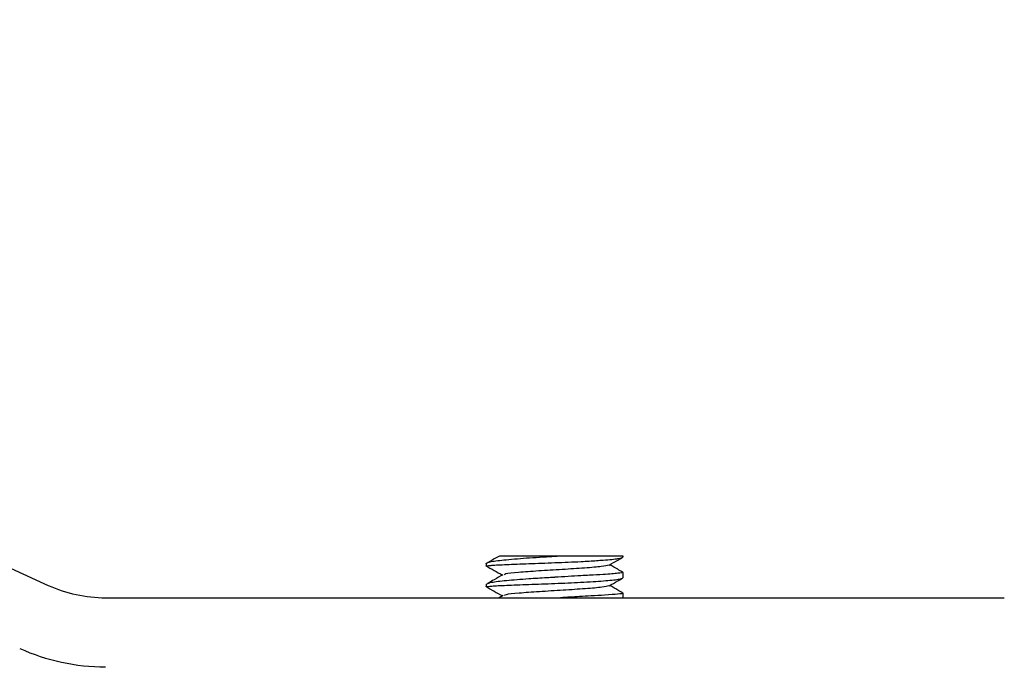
# Model space of a CAD drawing. Header units: millimetres. Extents: x -266 to 166, y -697 to -168.
# Tile 4 of 23: x -124 to -53, y -604 to -557. Entities that reach past the tile are written whole.
import ezdxf

# ---------------------------------------------------------------- set-up
doc = ezdxf.new("R2010")
doc.units = ezdxf.units.MM

msp = doc.modelspace()

# ---------------------------------------------------------------- linework, layer by layer
at = {"color": 7, "linetype": 'Continuous', "lineweight": 25}
for p, q in [((-212.104, -557.187), (-122.067, -598.053)), ((-80.541, -595.947), (-85.056, -595.947)), ((-80.541, -595.991), (-80.541, -595.947)), ((-90.401, -596.665), (-90.401, -596.477)), ((-90.351, -596.673), (-90.401, -596.665)), ((-80.594, -597.113), (-80.541, -597.122)), ((-80.541, -597.491), (-80.541, -597.122)), ((-90.401, -598.166), (-90.401, -597.976)), ((-89.218, -598.785), (-89.503, -598.947)), ((-80.596, -598.613), (-80.541, -598.622)), ((-80.541, -598.947), (-80.541, -598.622)), ((-117.934, -598.947), (-53.008, -598.947))]:
    msp.add_line(p, q, dxfattribs=at)
for radius in [10, 15]:
    msp.add_arc((-117.934, -588.947), radius, 245.58761, 270, dxfattribs=at)
for points, knots in [([(-89.483, -595.935), (-89.608, -596.006), (-89.942, -596.197), (-90.277, -596.387), (-90.487, -596.507)], [0, 0, 0, 0, 0.372018, 1, 1, 1, 1]), ([(-85.056, -595.947), (-85.397, -595.968), (-86.079, -596.01), (-87.066, -596.07), (-87.997, -596.133), (-89.078, -596.228), (-89.911, -596.324), (-90.342, -596.409), (-90.383, -596.455), (-90.401, -596.477)], [0, 0, 0, 0, 0.125225, 0.250447, 0.370345, 0.500643, 0.741893, 0.88197, 1, 1, 1, 1]), ([(-90.401, -596.665), (-90.383, -596.655), (-90.354, -596.639), (-90.18, -596.617), (-89.842, -596.586), (-89.046, -596.55), (-87.404, -596.488), (-85.467, -596.413), (-83.952, -596.355), (-82.798, -596.285), (-81.775, -596.216), (-80.762, -596.124), (-80.615, -596.035), (-80.541, -595.991)], [0, 0, 0, 0, 0.062718, 0.1045, 0.125454, 0.250269, 0.37517, 0.500161, 0.625049, 0.667645, 0.750401, 0.875186, 1, 1, 1, 1]), ([(-85.056, -595.947), (-85.454, -595.947), (-86.249, -595.947), (-87.361, -595.947), (-88.313, -595.947), (-89.017, -595.947), (-89.451, -595.947), (-89.468, -595.947), (-89.476, -595.947)], [0, 0, 0, 0, 0.172689, 0.344714, 0.517265, 0.690036, 0.862759, 1, 1, 1, 1]), ([(-90.484, -596.622), (-90.273, -596.741), (-89.868, -596.971), (-89.462, -597.201), (-89.267, -597.312)], [0, 0, 0, 0, 0.518357, 1, 1, 1, 1]), ([(-81.561, -596.589), (-81.699, -596.625), (-81.974, -596.696), (-83.269, -596.803), (-84.921, -596.91), (-86.69, -597.016), (-88.168, -597.123), (-89.061, -597.214), (-89.11, -597.269), (-89.127, -597.288)], [0, 0, 0, 0, 0.152331, 0.305439, 0.458335, 0.61144, 0.764341, 0.917441, 1, 1, 1, 1]), ([(-81.561, -596.59), (-81.351, -596.47), (-81.043, -596.296), (-80.736, -596.121), (-80.638, -596.066)], [0, 0, 0, 0, 0.682539, 1, 1, 1, 1]), ([(-80.583, -597.094), (-80.699, -597.028), (-81.009, -596.851), (-81.319, -596.674), (-81.514, -596.563)], [0, 0, 0, 0, 0.37317, 1, 1, 1, 1]), ([(-80.541, -597.122), (-80.615, -597.141), (-80.763, -597.18), (-81.776, -597.259), (-82.799, -597.319), (-83.952, -597.378), (-84.857, -597.434), (-85.688, -597.486), (-86.331, -597.525), (-87.569, -597.601), (-89.039, -597.719), (-90.179, -597.854), (-90.327, -597.935), (-90.401, -597.976)], [0, 0, 0, 0, 0.124968, 0.249864, 0.330603, 0.375221, 0.49999, 0.504453, 0.537088, 0.62528, 0.750128, 0.875087, 1, 1, 1, 1]), ([(-89.224, -597.288), (-89.434, -597.407), (-89.796, -597.613), (-90.158, -597.819), (-90.311, -597.906)], [0, 0, 0, 0, 0.579541, 1, 1, 1, 1]), ([(-90.484, -598.123), (-90.274, -598.242), (-89.868, -598.472), (-89.462, -598.702), (-89.267, -598.813)], [0, 0, 0, 0, 0.518128, 1, 1, 1, 1]), ([(-90.401, -598.166), (-90.398, -598.162), (-90.384, -598.141), (-90.074, -598.096), (-89.046, -598.052), (-87.402, -597.985), (-85.481, -597.916), (-83.859, -597.849), (-82.711, -597.78), (-81.705, -597.711), (-80.758, -597.622), (-80.613, -597.534), (-80.541, -597.491)], [0, 0, 0, 0, 0.023276, 0.125304, 0.250248, 0.375082, 0.499861, 0.622057, 0.688672, 0.751284, 0.876346, 1, 1, 1, 1]), ([(-90.394, -598.174), (-90.397, -598.172), (-90.4, -598.169), (-90.401, -598.167), (-90.401, -598.166), (-90.401, -598.166), (-90.401, -598.166)], [0, 0, 0, 0, 0.698344, 0.899949, 0.962669, 1, 1, 1, 1]), ([(-81.566, -598.088), (-81.692, -598.123), (-81.947, -598.193), (-83.225, -598.299), (-84.865, -598.406), (-86.636, -598.513), (-88.131, -598.62), (-89.037, -598.711), (-89.1, -598.766), (-89.123, -598.785)], [0, 0, 0, 0, 0.150187, 0.303517, 0.456731, 0.610054, 0.763278, 0.916592, 1, 1, 1, 1]), ([(-81.561, -598.089), (-81.351, -597.97), (-81.043, -597.795), (-80.735, -597.62), (-80.636, -597.564)], [0, 0, 0, 0, 0.680395, 1, 1, 1, 1]), ([(-80.585, -598.592), (-80.7, -598.527), (-81.01, -598.35), (-81.32, -598.173), (-81.514, -598.062)], [0, 0, 0, 0, 0.372019, 1, 1, 1, 1]), ([(-80.541, -598.622), (-80.541, -598.622), (-80.541, -598.625), (-80.56, -598.646), (-80.841, -598.683), (-81.724, -598.754), (-82.751, -598.817), (-83.827, -598.873), (-84.602, -598.919), (-85.067, -598.947)], [0, 0, 0, 0, 0.003655, 0.033703, 0.271431, 0.506834, 0.682804, 0.809596, 1, 1, 1, 1])]:
    msp.add_open_spline(points, degree=3, knots=knots, dxfattribs=at)

doc.saveas('drawing.dxf')
